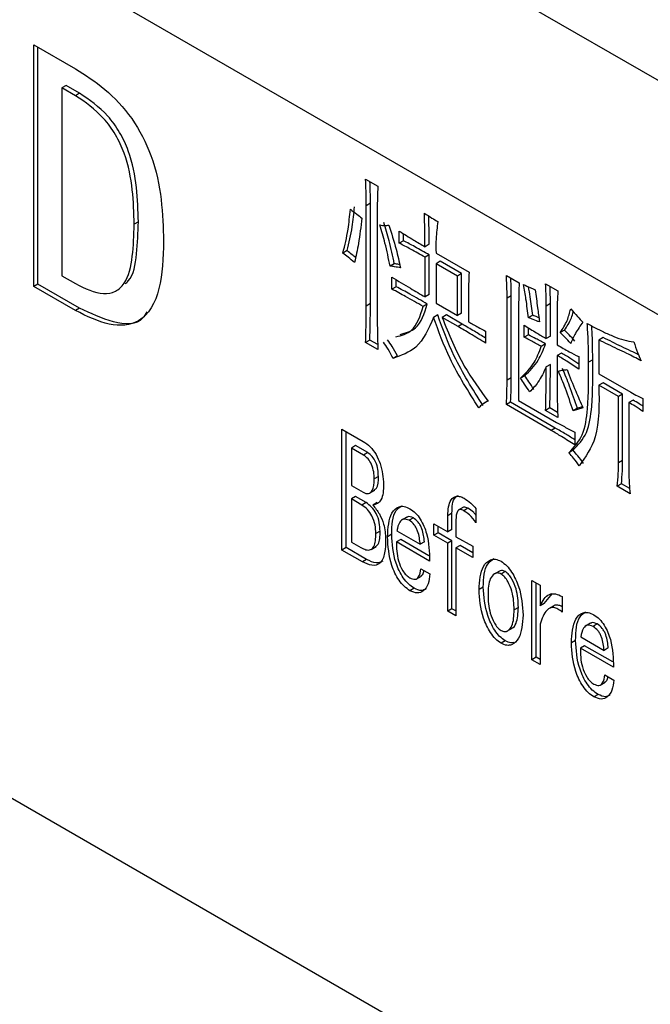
# Model space of a CAD drawing. Header units: millimetres. Extents: x 16386 to 23226, y -7201 to -2390.
# Tile 49 of 94: x 20833 to 20844, y -4582 to -4565. Entities that reach past the tile are written whole.
import ezdxf

# ---------------------------------------------------------------- set-up
doc = ezdxf.new("R2010")
doc.units = ezdxf.units.MM
doc.layers.get('0').update_dxf_attribs({"linetype": 'CONTINUOUS'})

msp = doc.modelspace()

# ---------------------------------------------------------------- linework, layer by layer
at = {"color": 7, "linetype": 'Continuous', "lineweight": 25}
for p, q in [((20712.744, -4509.181), (20972.088, -4658.897)), ((20886.894, -4591.294), (20805.723, -4544.436)), ((20885.912, -4594.685), (20804.741, -4547.826)), ((20833.128, -4565.738), (20833.831, -4566.144)), ((20833.128, -4569.821), (20833.128, -4565.738)), ((20833.199, -4569.78), (20833.199, -4565.779)), ((20833.674, -4566.426), (20833.603, -4566.466)), ((20833.603, -4566.466), (20833.603, -4569.642)), ((20833.831, -4566.598), (20833.603, -4566.466)), ((20833.902, -4566.557), (20833.674, -4566.426)), ((20833.902, -4566.557), (20833.831, -4566.598)), ((20838.731, -4568.009), (20838.938, -4568.129)), ((20838.812, -4568.416), (20838.741, -4568.457)), ((20838.741, -4570.152), (20838.741, -4568.457)), ((20838.812, -4570.111), (20838.812, -4568.416)), ((20838.927, -4568.564), (20838.927, -4570.259)), ((20834.894, -4568.729), (20834.823, -4568.77)), ((20839.3, -4569.09), (20839.3, -4568.887)), ((20839.37, -4569.049), (20839.37, -4568.93)), ((20839.37, -4569.049), (20839.3, -4569.09)), ((20839.804, -4569.108), (20839.734, -4569.149)), ((20838.419, -4569.216), (20838.348, -4569.257)), ((20839.804, -4569.287), (20839.734, -4569.328)), ((20839.734, -4569.997), (20839.734, -4569.328)), ((20839.804, -4569.956), (20839.804, -4569.287)), ((20839.92, -4569.257), (20840.478, -4569.579)), ((20839.215, -4569.437), (20839.144, -4569.478)), ((20839.991, -4569.395), (20839.92, -4569.436)), ((20840.282, -4569.645), (20839.92, -4569.436)), ((20839.92, -4569.436), (20839.92, -4570.104)), ((20840.352, -4569.604), (20839.991, -4569.395)), ((20833.603, -4569.642), (20833.831, -4569.773)), ((20839.175, -4569.866), (20839.175, -4569.663)), ((20840.352, -4569.604), (20840.282, -4569.645)), ((20840.282, -4570.313), (20840.282, -4569.645)), ((20840.352, -4570.272), (20840.352, -4569.604)), ((20841.109, -4569.633), (20841.326, -4569.758)), ((20833.199, -4569.78), (20833.128, -4569.821)), ((20833.831, -4570.227), (20833.128, -4569.821)), ((20833.902, -4570.186), (20833.199, -4569.78)), ((20839.246, -4569.825), (20839.175, -4569.866)), ((20839.246, -4569.825), (20839.246, -4569.705)), ((20841.77, -4569.776), (20841.977, -4569.895)), ((20839.804, -4569.956), (20839.734, -4569.997)), ((20840.468, -4569.943), (20840.468, -4570.42)), ((20841.19, -4569.98), (20841.119, -4570.021)), ((20841.119, -4571.405), (20841.119, -4570.021)), ((20841.19, -4571.364), (20841.19, -4569.98)), ((20833.902, -4570.186), (20833.831, -4570.227)), ((20838.812, -4570.111), (20838.741, -4570.152)), ((20839.773, -4570.117), (20839.703, -4570.158)), ((20839.92, -4570.104), (20840.282, -4570.313)), ((20841.315, -4570.086), (20841.315, -4571.746)), ((20841.851, -4570.111), (20841.781, -4570.152)), ((20841.781, -4570.701), (20841.781, -4570.152)), ((20841.851, -4570.66), (20841.851, -4570.111)), ((20839.949, -4570.302), (20839.878, -4570.343)), ((20840.094, -4570.302), (20840.023, -4570.343)), ((20840.292, -4570.498), (20840.023, -4570.343)), ((20840.363, -4570.457), (20840.094, -4570.302)), ((20840.352, -4570.272), (20840.282, -4570.313)), ((20841.552, -4570.308), (20841.481, -4570.349)), ((20841.967, -4570.247), (20841.967, -4570.808)), ((20840.363, -4570.457), (20840.292, -4570.498)), ((20841.408, -4570.677), (20841.408, -4570.474)), ((20841.479, -4570.636), (20841.479, -4570.518)), ((20840.757, -4570.576), (20840.757, -4570.779)), ((20841.479, -4570.636), (20841.408, -4570.677)), ((20841.851, -4570.66), (20841.781, -4570.701)), ((20842.089, -4570.559), (20842.018, -4570.599)), ((20842.74, -4570.684), (20842.67, -4570.725)), ((20838.802, -4570.726), (20838.731, -4570.767)), ((20838.938, -4570.886), (20838.731, -4570.767)), ((20838.936, -4570.803), (20838.802, -4570.726)), ((20841.769, -4570.791), (20841.698, -4570.832)), ((20842.67, -4570.725), (20842.67, -4571.298)), ((20839.267, -4570.995), (20839.196, -4571.035)), ((20842.037, -4570.947), (20841.967, -4570.987)), ((20841.967, -4570.987), (20841.967, -4571.656)), ((20842.329, -4571.005), (20842.329, -4571.22)), ((20841.851, -4571.138), (20841.781, -4571.178)), ((20842.565, -4571.06), (20842.494, -4571.101)), ((20841.417, -4571.329), (20841.346, -4571.369)), ((20842.67, -4571.298), (20843.207, -4571.608)), ((20841.19, -4571.364), (20841.119, -4571.405)), ((20842.74, -4571.448), (20842.67, -4571.489)), ((20843, -4571.68), (20842.67, -4571.489)), ((20843.071, -4571.639), (20842.74, -4571.448)), ((20843.071, -4571.639), (20843, -4571.68)), ((20843, -4572.802), (20843, -4571.68)), ((20843.071, -4572.761), (20843.071, -4571.639)), ((20840.797, -4571.755), (20840.736, -4571.79)), ((20841.179, -4571.776), (20841.109, -4571.817)), ((20841.863, -4572.253), (20841.109, -4571.817)), ((20841.934, -4572.212), (20841.179, -4571.776)), ((20841.315, -4571.746), (20841.956, -4572.116)), ((20843.247, -4571.74), (20843.176, -4571.781)), ((20843.176, -4571.781), (20843.176, -4572.939)), ((20843.414, -4571.715), (20843.414, -4571.93)), ((20841.841, -4571.872), (20841.77, -4571.913)), ((20841.977, -4572.032), (20841.77, -4571.913)), ((20841.973, -4571.948), (20841.841, -4571.872)), ((20842.401, -4571.871), (20842.235, -4571.919)), ((20842.306, -4571.878), (20842.235, -4571.919)), ((20842.393, -4571.853), (20842.306, -4571.878)), ((20838.331, -4572.231), (20838.69, -4572.438)), ((20838.331, -4574.273), (20838.331, -4572.231)), ((20838.402, -4574.232), (20838.402, -4572.272)), ((20841.934, -4572.212), (20841.863, -4572.253)), ((20842.266, -4572.283), (20842.266, -4572.497)), ((20838.56, -4572.509), (20838.49, -4572.55)), ((20838.767, -4572.628), (20838.56, -4572.509)), ((20838.49, -4572.55), (20838.49, -4573.182)), ((20838.696, -4572.669), (20838.49, -4572.55)), ((20838.767, -4572.628), (20838.696, -4572.669)), ((20842.234, -4572.588), (20842.163, -4572.629)), ((20843.071, -4572.761), (20843, -4572.802)), ((20838.49, -4573.182), (20838.69, -4573.298)), ((20838.946, -4573.03), (20838.876, -4573.071)), ((20843.051, -4573.155), (20842.98, -4573.196)), ((20843.19, -4573.235), (20843.051, -4573.155)), ((20838.796, -4573.312), (20838.884, -4573.261)), ((20843.197, -4573.321), (20842.98, -4573.196)), ((20838.56, -4573.368), (20838.49, -4573.409)), ((20838.49, -4573.409), (20838.49, -4574.137)), ((20838.669, -4573.513), (20838.49, -4573.409)), ((20838.74, -4573.472), (20838.56, -4573.368)), ((20838.74, -4573.472), (20838.669, -4573.513)), ((20838.926, -4573.472), (20838.855, -4573.513)), ((20840.189, -4573.652), (20840.118, -4573.693)), ((20840.189, -4573.926), (20840.189, -4573.652)), ((20840.382, -4573.549), (20840.294, -4573.6)), ((20840.458, -4573.568), (20840.387, -4573.609)), ((20840.594, -4573.573), (20840.594, -4573.812)), ((20839.425, -4573.716), (20839.337, -4573.767)), ((20839.537, -4573.729), (20839.466, -4573.77)), ((20839.884, -4573.832), (20840.118, -4573.967)), ((20839.884, -4574.023), (20839.884, -4573.832)), ((20840.118, -4573.967), (20840.118, -4573.693)), ((20840.256, -4573.76), (20840.256, -4574.047)), ((20838.974, -4573.953), (20838.903, -4573.994)), ((20839.171, -4574.007), (20839.101, -4574.048)), ((20839.259, -4573.949), (20839.652, -4574.176)), ((20839.955, -4573.982), (20839.884, -4574.023)), ((20839.955, -4573.982), (20839.955, -4573.873)), ((20840.189, -4574.117), (20839.955, -4573.982)), ((20840.189, -4573.926), (20840.118, -4573.967)), ((20838.49, -4574.137), (20838.648, -4574.229)), ((20839.323, -4574.095), (20839.252, -4574.136)), ((20839.811, -4574.458), (20839.252, -4574.136)), ((20839.801, -4574.371), (20839.323, -4574.095)), ((20839.723, -4574.135), (20839.652, -4574.176)), ((20840.118, -4574.158), (20839.884, -4574.023)), ((20840.189, -4574.117), (20840.118, -4574.158)), ((20840.118, -4575.304), (20840.118, -4574.158)), ((20840.189, -4575.263), (20840.189, -4574.117)), ((20840.256, -4574.047), (20840.539, -4574.21)), ((20838.402, -4574.232), (20838.331, -4574.273)), ((20838.676, -4574.472), (20838.331, -4574.273)), ((20838.747, -4574.431), (20838.402, -4574.232)), ((20838.823, -4574.264), (20838.911, -4574.213)), ((20840.327, -4574.197), (20840.256, -4574.238)), ((20840.256, -4574.238), (20840.256, -4575.384)), ((20840.539, -4574.401), (20840.256, -4574.238)), ((20840.539, -4574.319), (20840.327, -4574.197)), ((20840.539, -4574.21), (20840.539, -4574.401)), ((20838.747, -4574.431), (20838.676, -4574.472)), ((20839.666, -4574.589), (20839.817, -4574.677)), ((20840.989, -4574.627), (20840.901, -4574.678)), ((20841.089, -4574.637), (20841.019, -4574.678)), ((20839.584, -4574.763), (20839.673, -4574.712)), ((20841.54, -4574.788), (20841.678, -4574.867)), ((20841.54, -4576.125), (20841.54, -4574.788)), ((20841.611, -4576.084), (20841.611, -4574.829)), ((20839.55, -4574.919), (20839.48, -4574.959)), ((20840.717, -4574.9), (20840.646, -4574.941)), ((20841.678, -4574.867), (20841.678, -4575.214)), ((20841.748, -4575.173), (20841.887, -4575.004)), ((20841.748, -4575.173), (20841.678, -4575.214)), ((20842.05, -4575.058), (20842.05, -4575.321)), ((20840.189, -4575.263), (20840.118, -4575.304)), ((20840.256, -4575.384), (20840.118, -4575.304)), ((20840.256, -4575.302), (20840.189, -4575.263)), ((20841.31, -4575.242), (20841.239, -4575.283)), ((20841.908, -4575.214), (20841.82, -4575.265)), ((20842.53, -4575.508), (20842.442, -4575.559)), ((20841.118, -4575.643), (20841.207, -4575.592)), ((20841.678, -4575.524), (20841.678, -4576.204)), ((20842.642, -4575.521), (20842.571, -4575.562)), ((20841.089, -4575.807), (20841.019, -4575.848)), ((20842.277, -4575.8), (20842.206, -4575.841)), ((20842.364, -4575.741), (20842.757, -4575.968)), ((20842.428, -4575.888), (20842.357, -4575.928)), ((20842.916, -4576.251), (20842.357, -4575.928)), ((20842.906, -4576.163), (20842.428, -4575.888)), ((20842.828, -4575.927), (20842.757, -4575.968)), ((20841.611, -4576.084), (20841.54, -4576.125)), ((20841.678, -4576.204), (20841.54, -4576.125)), ((20841.678, -4576.123), (20841.611, -4576.084)), ((20842.689, -4576.556), (20842.778, -4576.505)), ((20842.771, -4576.382), (20842.923, -4576.47)), ((20842.656, -4576.711), (20842.585, -4576.752))]:
    msp.add_line(p, q, dxfattribs=at)
for points, knots in [([(20833.831, -4566.144), (20833.997, -4566.25), (20834.33, -4566.46), (20834.805, -4566.961), (20835.155, -4567.647), (20835.299, -4568.366), (20835.313, -4568.826), (20835.319, -4569.057)], [0, 0, 0, 0, 0.187064, 0.3734199, 0.5592315, 0.7792884, 1, 1, 1, 1]), ([(20834.823, -4568.77), (20834.818, -4568.58), (20834.808, -4568.199), (20834.711, -4567.674), (20834.517, -4567.254), (20834.244, -4566.877), (20833.996, -4566.709), (20833.831, -4566.598)], [0, 0, 0, 0, 0.250848, 0.500793, 0.625875, 0.750966, 1, 1, 1, 1]), ([(20834.894, -4568.729), (20834.889, -4568.539), (20834.879, -4568.158), (20834.782, -4567.633), (20834.588, -4567.214), (20834.314, -4566.836), (20834.067, -4566.668), (20833.902, -4566.557)], [0, 0, 0, 0, 0.250848, 0.500793, 0.625875, 0.750966, 1, 1, 1, 1]), ([(20838.741, -4568.457), (20838.741, -4568.374), (20838.74, -4568.226), (20838.734, -4568.076), (20838.731, -4568.009)], [0, 0, 0, 0, 0.560006, 1, 1, 1, 1]), ([(20838.812, -4568.416), (20838.812, -4568.333), (20838.811, -4568.213), (20838.806, -4568.09), (20838.805, -4568.052)], [0, 0, 0, 0, 0.6870661, 1, 1, 1, 1]), ([(20838.938, -4568.129), (20838.934, -4568.209), (20838.928, -4568.353), (20838.928, -4568.5), (20838.927, -4568.564)], [0, 0, 0, 0, 0.559985, 1, 1, 1, 1]), ([(20838.348, -4569.257), (20838.381, -4569.126), (20838.438, -4568.891), (20838.462, -4568.631), (20838.473, -4568.517)], [0, 0, 0, 0, 0.559657, 1, 1, 1, 1]), ([(20838.419, -4569.216), (20838.451, -4569.085), (20838.509, -4568.85), (20838.533, -4568.59), (20838.543, -4568.476)], [0, 0, 0, 0, 0.559657, 1, 1, 1, 1]), ([(20838.473, -4568.517), (20838.509, -4568.544), (20838.575, -4568.592), (20838.64, -4568.643), (20838.669, -4568.666)], [0, 0, 0, 0, 0.559955, 1, 1, 1, 1]), ([(20838.669, -4568.666), (20838.651, -4568.811), (20838.62, -4569.069), (20838.568, -4569.311), (20838.545, -4569.418)], [0, 0, 0, 0, 0.560055, 1, 1, 1, 1]), ([(20839.723, -4568.582), (20839.766, -4568.611), (20839.841, -4568.661), (20839.917, -4568.706), (20839.951, -4568.725)], [0, 0, 0, 0, 0.560009, 1, 1, 1, 1]), ([(20839.734, -4569.149), (20839.733, -4569.044), (20839.732, -4568.856), (20839.726, -4568.666), (20839.723, -4568.582)], [0, 0, 0, 0, 0.560001, 1, 1, 1, 1]), ([(20839.804, -4569.108), (20839.804, -4569.003), (20839.803, -4568.845), (20839.798, -4568.684), (20839.796, -4568.63)], [0, 0, 0, 0, 0.6632554, 1, 1, 1, 1]), ([(20833.831, -4569.773), (20833.994, -4569.852), (20834.24, -4569.97), (20834.515, -4569.919), (20834.713, -4569.732), (20834.808, -4569.32), (20834.818, -4568.954), (20834.823, -4568.77)], [0, 0, 0, 0, 0.249133, 0.374227, 0.499259, 0.749172, 1, 1, 1, 1]), ([(20834.669, -4569.776), (20834.688, -4569.761), (20834.81, -4569.659), (20834.874, -4569.271), (20834.887, -4568.91), (20834.894, -4568.729)], [0, 0, 0, 0, 0.085199, 0.541763, 1, 1, 1, 1]), ([(20839.144, -4569.478), (20839.118, -4569.348), (20839.07, -4569.117), (20839, -4568.883), (20838.969, -4568.779)], [0, 0, 0, 0, 0.559893, 1, 1, 1, 1]), ([(20838.969, -4568.779), (20838.999, -4568.786), (20839.054, -4568.797), (20839.103, -4568.789), (20839.124, -4568.785)], [0, 0, 0, 0, 0.560237, 1, 1, 1, 1]), ([(20839.215, -4569.437), (20839.188, -4569.307), (20839.141, -4569.077), (20839.07, -4568.842), (20839.039, -4568.738)], [0, 0, 0, 0, 0.559893, 1, 1, 1, 1]), ([(20839.124, -4568.785), (20839.166, -4568.921), (20839.243, -4569.163), (20839.297, -4569.402), (20839.32, -4569.507)], [0, 0, 0, 0, 0.5600791, 1, 1, 1, 1]), ([(20839.951, -4568.725), (20839.938, -4568.82), (20839.916, -4568.99), (20839.919, -4569.175), (20839.92, -4569.257)], [0, 0, 0, 0, 0.559977, 1, 1, 1, 1]), ([(20839.3, -4568.887), (20839.381, -4568.937), (20839.525, -4569.027), (20839.67, -4569.112), (20839.734, -4569.149)], [0, 0, 0, 0, 0.559963, 1, 1, 1, 1]), ([(20835.319, -4569.057), (20835.311, -4569.336), (20835.294, -4569.892), (20834.98, -4570.458), (20834.411, -4570.513), (20834.024, -4570.322), (20833.831, -4570.227)], [0, 0, 0, 0, 0.281297, 0.559589, 0.779407, 1, 1, 1, 1]), ([(20839.734, -4569.328), (20839.653, -4569.282), (20839.508, -4569.199), (20839.363, -4569.123), (20839.3, -4569.09)], [0, 0, 0, 0, 0.560022, 1, 1, 1, 1]), ([(20839.804, -4569.287), (20839.723, -4569.241), (20839.579, -4569.158), (20839.434, -4569.082), (20839.37, -4569.049)], [0, 0, 0, 0, 0.560022, 1, 1, 1, 1]), ([(20838.545, -4569.418), (20838.508, -4569.388), (20838.443, -4569.335), (20838.377, -4569.281), (20838.348, -4569.257)], [0, 0, 0, 0, 0.56003, 1, 1, 1, 1]), ([(20838.562, -4569.333), (20838.543, -4569.318), (20838.495, -4569.279), (20838.448, -4569.24), (20838.419, -4569.216)], [0, 0, 0, 0, 0.394372, 1, 1, 1, 1]), ([(20839.32, -4569.507), (20839.287, -4569.501), (20839.228, -4569.488), (20839.17, -4569.481), (20839.144, -4569.478)], [0, 0, 0, 0, 0.559927, 1, 1, 1, 1]), ([(20839.307, -4569.45), (20839.302, -4569.449), (20839.271, -4569.443), (20839.241, -4569.44), (20839.215, -4569.437)], [0, 0, 0, 0, 0.158796, 1, 1, 1, 1]), ([(20839.175, -4569.663), (20839.28, -4569.726), (20839.466, -4569.84), (20839.652, -4569.949), (20839.734, -4569.997)], [0, 0, 0, 0, 0.559997, 1, 1, 1, 1]), ([(20840.478, -4569.579), (20840.475, -4569.646), (20840.47, -4569.766), (20840.468, -4569.889), (20840.468, -4569.943)], [0, 0, 0, 0, 0.559996, 1, 1, 1, 1]), ([(20841.119, -4570.021), (20841.119, -4569.949), (20841.118, -4569.821), (20841.111, -4569.69), (20841.109, -4569.633)], [0, 0, 0, 0, 0.56001, 1, 1, 1, 1]), ([(20841.19, -4569.98), (20841.189, -4569.908), (20841.189, -4569.808), (20841.184, -4569.705), (20841.183, -4569.675)], [0, 0, 0, 0, 0.712346, 1, 1, 1, 1]), ([(20839.773, -4570.117), (20839.675, -4570.061), (20839.499, -4569.961), (20839.324, -4569.866), (20839.246, -4569.825)], [0, 0, 0, 0, 0.560007, 1, 1, 1, 1]), ([(20841.326, -4569.758), (20841.322, -4569.818), (20841.317, -4569.926), (20841.316, -4570.037), (20841.315, -4570.086)], [0, 0, 0, 0, 0.559981, 1, 1, 1, 1]), ([(20841.398, -4569.788), (20841.435, -4569.805), (20841.5, -4569.835), (20841.566, -4569.864), (20841.595, -4569.877)], [0, 0, 0, 0, 0.559997, 1, 1, 1, 1]), ([(20841.481, -4570.349), (20841.468, -4570.245), (20841.445, -4570.06), (20841.412, -4569.871), (20841.398, -4569.788)], [0, 0, 0, 0, 0.559906, 1, 1, 1, 1]), ([(20841.552, -4570.308), (20841.539, -4570.204), (20841.519, -4570.045), (20841.491, -4569.883), (20841.482, -4569.826)], [0, 0, 0, 0, 0.651254, 1, 1, 1, 1]), ([(20841.781, -4570.152), (20841.78, -4570.083), (20841.78, -4569.959), (20841.773, -4569.832), (20841.77, -4569.776)], [0, 0, 0, 0, 0.560028, 1, 1, 1, 1]), ([(20841.851, -4570.111), (20841.851, -4570.042), (20841.851, -4569.946), (20841.846, -4569.847), (20841.845, -4569.819)], [0, 0, 0, 0, 0.718707, 1, 1, 1, 1]), ([(20839.703, -4570.158), (20839.604, -4570.102), (20839.428, -4570.002), (20839.253, -4569.907), (20839.175, -4569.866)], [0, 0, 0, 0, 0.560007, 1, 1, 1, 1]), ([(20841.595, -4569.877), (20841.608, -4569.978), (20841.631, -4570.159), (20841.656, -4570.341), (20841.667, -4570.42)], [0, 0, 0, 0, 0.559994, 1, 1, 1, 1]), ([(20841.977, -4569.895), (20841.973, -4569.96), (20841.967, -4570.075), (20841.967, -4570.195), (20841.967, -4570.247)], [0, 0, 0, 0, 0.559966, 1, 1, 1, 1]), ([(20835.035, -4570.251), (20835.014, -4570.289), (20834.91, -4570.482), (20834.469, -4570.454), (20834.091, -4570.275), (20833.902, -4570.186)], [0, 0, 0, 0, 0.111749, 0.555092, 1, 1, 1, 1]), ([(20838.731, -4570.767), (20838.734, -4570.653), (20838.74, -4570.449), (20838.741, -4570.243), (20838.741, -4570.152)], [0, 0, 0, 0, 0.559998, 1, 1, 1, 1]), ([(20838.802, -4570.726), (20838.805, -4570.612), (20838.811, -4570.408), (20838.812, -4570.202), (20838.812, -4570.111)], [0, 0, 0, 0, 0.559998, 1, 1, 1, 1]), ([(20839.242, -4570.672), (20839.338, -4570.647), (20839.569, -4570.587), (20839.653, -4570.316), (20839.703, -4570.158)], [0, 0, 0, 0, 0.413546, 1, 1, 1, 1]), ([(20839.313, -4570.631), (20839.408, -4570.606), (20839.64, -4570.546), (20839.724, -4570.276), (20839.773, -4570.117)], [0, 0, 0, 0, 0.413546, 1, 1, 1, 1]), ([(20838.927, -4570.259), (20838.928, -4570.376), (20838.929, -4570.583), (20838.935, -4570.794), (20838.938, -4570.886)], [0, 0, 0, 0, 0.56, 1, 1, 1, 1]), ([(20839.878, -4570.343), (20839.794, -4570.534), (20839.644, -4570.876), (20839.333, -4570.987), (20839.196, -4571.035)], [0, 0, 0, 0, 0.558421, 1, 1, 1, 1]), ([(20840.643, -4571.871), (20840.469, -4571.597), (20840.156, -4571.107), (20839.963, -4570.577), (20839.878, -4570.343)], [0, 0, 0, 0, 0.559297, 1, 1, 1, 1]), ([(20840.714, -4571.83), (20840.539, -4571.556), (20840.227, -4571.066), (20840.034, -4570.536), (20839.949, -4570.302)], [0, 0, 0, 0, 0.559297, 1, 1, 1, 1]), ([(20840.023, -4570.343), (20840.136, -4570.624), (20840.336, -4571.126), (20840.657, -4571.564), (20840.799, -4571.757)], [0, 0, 0, 0, 0.559593, 1, 1, 1, 1]), ([(20841.667, -4570.42), (20841.632, -4570.407), (20841.57, -4570.382), (20841.508, -4570.359), (20841.481, -4570.349)], [0, 0, 0, 0, 0.559997, 1, 1, 1, 1]), ([(20841.657, -4570.348), (20841.649, -4570.345), (20841.614, -4570.331), (20841.579, -4570.318), (20841.552, -4570.308)], [0, 0, 0, 0, 0.224514, 1, 1, 1, 1]), ([(20842.018, -4570.599), (20842.061, -4570.534), (20842.136, -4570.419), (20842.176, -4570.266), (20842.194, -4570.199)], [0, 0, 0, 0, 0.559947, 1, 1, 1, 1]), ([(20842.089, -4570.559), (20842.132, -4570.495), (20842.194, -4570.404), (20842.227, -4570.284), (20842.237, -4570.248)], [0, 0, 0, 0, 0.702031, 1, 1, 1, 1]), ([(20842.194, -4570.199), (20842.232, -4570.243), (20842.3, -4570.32), (20842.37, -4570.394), (20842.401, -4570.426)], [0, 0, 0, 0, 0.559943, 1, 1, 1, 1]), ([(20840.757, -4570.779), (20840.67, -4570.725), (20840.515, -4570.628), (20840.36, -4570.538), (20840.292, -4570.498)], [0, 0, 0, 0, 0.559976, 1, 1, 1, 1]), ([(20840.757, -4570.694), (20840.694, -4570.655), (20840.562, -4570.574), (20840.431, -4570.497), (20840.363, -4570.457)], [0, 0, 0, 0, 0.481096, 1, 1, 1, 1]), ([(20840.468, -4570.42), (20840.522, -4570.45), (20840.618, -4570.504), (20840.715, -4570.554), (20840.757, -4570.576)], [0, 0, 0, 0, 0.560032, 1, 1, 1, 1]), ([(20841.408, -4570.474), (20841.478, -4570.518), (20841.602, -4570.597), (20841.726, -4570.669), (20841.781, -4570.701)], [0, 0, 0, 0, 0.559939, 1, 1, 1, 1]), ([(20842.401, -4570.426), (20842.356, -4570.486), (20842.276, -4570.592), (20842.219, -4570.726), (20842.194, -4570.784)], [0, 0, 0, 0, 0.558622, 1, 1, 1, 1]), ([(20842.473, -4570.444), (20842.564, -4570.494), (20842.714, -4570.577), (20842.92, -4570.665), (20843.094, -4570.731), (20843.204, -4570.747), (20843.259, -4570.754)], [0, 0, 0, 0, 0.340126, 0.560235, 0.780288, 1, 1, 1, 1]), ([(20842.494, -4571.101), (20842.494, -4570.98), (20842.494, -4570.765), (20842.48, -4570.542), (20842.473, -4570.444)], [0, 0, 0, 0, 0.560047, 1, 1, 1, 1]), ([(20842.565, -4571.06), (20842.565, -4570.94), (20842.565, -4570.75), (20842.553, -4570.555), (20842.548, -4570.484)], [0, 0, 0, 0, 0.637104, 1, 1, 1, 1]), ([(20841.698, -4570.832), (20841.644, -4570.802), (20841.547, -4570.749), (20841.451, -4570.699), (20841.408, -4570.677)], [0, 0, 0, 0, 0.56, 1, 1, 1, 1]), ([(20841.769, -4570.791), (20841.715, -4570.762), (20841.618, -4570.708), (20841.522, -4570.658), (20841.479, -4570.636)], [0, 0, 0, 0, 0.56, 1, 1, 1, 1]), ([(20842.194, -4570.784), (20842.162, -4570.748), (20842.105, -4570.684), (20842.045, -4570.625), (20842.018, -4570.599)], [0, 0, 0, 0, 0.559886, 1, 1, 1, 1]), ([(20842.265, -4570.744), (20842.233, -4570.708), (20842.175, -4570.643), (20842.115, -4570.584), (20842.089, -4570.559)], [0, 0, 0, 0, 0.559886, 1, 1, 1, 1]), ([(20843.341, -4570.978), (20843.297, -4570.955), (20843.202, -4570.905), (20843.054, -4570.837), (20842.897, -4570.76), (20842.793, -4570.709), (20842.74, -4570.684)], [0, 0, 0, 0, 0.2160449, 0.47735, 0.7386645, 1, 1, 1, 1]), ([(20839.196, -4571.035), (20839.168, -4570.982), (20839.119, -4570.887), (20839.058, -4570.799), (20839.031, -4570.761)], [0, 0, 0, 0, 0.559785, 1, 1, 1, 1]), ([(20839.267, -4570.995), (20839.239, -4570.941), (20839.19, -4570.846), (20839.128, -4570.758), (20839.101, -4570.72)], [0, 0, 0, 0, 0.559785, 1, 1, 1, 1]), ([(20841.346, -4571.369), (20841.429, -4571.29), (20841.578, -4571.148), (20841.661, -4570.929), (20841.698, -4570.832)], [0, 0, 0, 0, 0.560064, 1, 1, 1, 1]), ([(20841.417, -4571.329), (20841.5, -4571.249), (20841.648, -4571.107), (20841.732, -4570.888), (20841.769, -4570.791)], [0, 0, 0, 0, 0.560064, 1, 1, 1, 1]), ([(20841.967, -4570.808), (20842.034, -4570.847), (20842.155, -4570.916), (20842.275, -4570.978), (20842.329, -4571.005)], [0, 0, 0, 0, 0.559992, 1, 1, 1, 1]), ([(20843.383, -4571.077), (20843.302, -4571.034), (20843.169, -4570.963), (20842.983, -4570.878), (20842.827, -4570.801), (20842.722, -4570.75), (20842.67, -4570.725)], [0, 0, 0, 0, 0.339955, 0.559959, 0.779971, 1, 1, 1, 1]), ([(20843.259, -4570.754), (20843.279, -4570.815), (20843.315, -4570.923), (20843.362, -4571.03), (20843.383, -4571.077)], [0, 0, 0, 0, 0.5597721, 1, 1, 1, 1]), ([(20842.329, -4571.22), (20842.261, -4571.173), (20842.141, -4571.089), (20842.02, -4571.018), (20841.967, -4570.987)], [0, 0, 0, 0, 0.559977, 1, 1, 1, 1]), ([(20842.329, -4571.131), (20842.285, -4571.101), (20842.188, -4571.034), (20842.091, -4570.977), (20842.037, -4570.947)], [0, 0, 0, 0, 0.452872, 1, 1, 1, 1]), ([(20841.781, -4571.178), (20841.738, -4571.269), (20841.662, -4571.431), (20841.55, -4571.55), (20841.501, -4571.602)], [0, 0, 0, 0, 0.56001, 1, 1, 1, 1]), ([(20841.77, -4571.913), (20841.774, -4571.776), (20841.78, -4571.533), (20841.78, -4571.287), (20841.781, -4571.178)], [0, 0, 0, 0, 0.559997, 1, 1, 1, 1]), ([(20841.841, -4571.872), (20841.844, -4571.736), (20841.85, -4571.492), (20841.851, -4571.246), (20841.851, -4571.138)], [0, 0, 0, 0, 0.559997, 1, 1, 1, 1]), ([(20842.163, -4572.629), (20842.248, -4572.539), (20842.419, -4572.36), (20842.5, -4571.8), (20842.496, -4571.366), (20842.494, -4571.101)], [0, 0, 0, 0, 0.279335, 0.559207, 1, 1, 1, 1]), ([(20842.234, -4572.588), (20842.319, -4572.499), (20842.49, -4572.32), (20842.571, -4571.759), (20842.567, -4571.325), (20842.565, -4571.06)], [0, 0, 0, 0, 0.279335, 0.559207, 1, 1, 1, 1]), ([(20841.572, -4571.561), (20841.544, -4571.517), (20841.494, -4571.438), (20841.441, -4571.362), (20841.417, -4571.329)], [0, 0, 0, 0, 0.5599739, 1, 1, 1, 1]), ([(20841.987, -4571.25), (20842.013, -4571.243), (20842.06, -4571.231), (20842.11, -4571.228), (20842.132, -4571.226)], [0, 0, 0, 0, 0.559858, 1, 1, 1, 1]), ([(20842.235, -4571.919), (20842.193, -4571.794), (20842.118, -4571.57), (20842.027, -4571.348), (20841.987, -4571.25)], [0, 0, 0, 0, 0.559961, 1, 1, 1, 1]), ([(20842.306, -4571.878), (20842.264, -4571.753), (20842.188, -4571.529), (20842.098, -4571.307), (20842.058, -4571.209)], [0, 0, 0, 0, 0.559961, 1, 1, 1, 1]), ([(20842.132, -4571.226), (20842.18, -4571.347), (20842.265, -4571.562), (20842.359, -4571.777), (20842.401, -4571.871)], [0, 0, 0, 0, 0.55998, 1, 1, 1, 1]), ([(20841.109, -4571.817), (20841.112, -4571.741), (20841.118, -4571.606), (20841.119, -4571.466), (20841.119, -4571.405)], [0, 0, 0, 0, 0.559989, 1, 1, 1, 1]), ([(20841.179, -4571.776), (20841.183, -4571.7), (20841.189, -4571.565), (20841.189, -4571.426), (20841.19, -4571.364)], [0, 0, 0, 0, 0.559989, 1, 1, 1, 1]), ([(20841.501, -4571.602), (20841.473, -4571.558), (20841.423, -4571.479), (20841.37, -4571.403), (20841.346, -4571.369)], [0, 0, 0, 0, 0.5599739, 1, 1, 1, 1]), ([(20842.67, -4571.489), (20842.675, -4571.803), (20842.683, -4572.362), (20842.444, -4572.701), (20842.339, -4572.85)], [0, 0, 0, 0, 0.56166, 1, 1, 1, 1]), ([(20841.967, -4571.656), (20841.967, -4571.725), (20841.968, -4571.849), (20841.974, -4571.976), (20841.977, -4572.032)], [0, 0, 0, 0, 0.560015, 1, 1, 1, 1]), ([(20843.207, -4571.608), (20843.246, -4571.629), (20843.315, -4571.667), (20843.384, -4571.701), (20843.414, -4571.715)], [0, 0, 0, 0, 0.559944, 1, 1, 1, 1]), ([(20840.799, -4571.757), (20840.766, -4571.773), (20840.708, -4571.801), (20840.663, -4571.85), (20840.643, -4571.871)], [0, 0, 0, 0, 0.5602123, 1, 1, 1, 1]), ([(20843.414, -4571.93), (20843.37, -4571.901), (20843.29, -4571.849), (20843.211, -4571.802), (20843.176, -4571.781)], [0, 0, 0, 0, 0.560061, 1, 1, 1, 1]), ([(20843.414, -4571.844), (20843.393, -4571.83), (20843.338, -4571.794), (20843.282, -4571.761), (20843.247, -4571.74)], [0, 0, 0, 0, 0.373632, 1, 1, 1, 1]), ([(20841.956, -4572.116), (20842.014, -4572.148), (20842.118, -4572.207), (20842.221, -4572.26), (20842.266, -4572.283)], [0, 0, 0, 0, 0.559999, 1, 1, 1, 1]), ([(20842.266, -4572.497), (20842.191, -4572.45), (20842.057, -4572.365), (20841.922, -4572.287), (20841.863, -4572.253)], [0, 0, 0, 0, 0.559974, 1, 1, 1, 1]), ([(20842.267, -4572.413), (20842.215, -4572.38), (20842.104, -4572.31), (20841.993, -4572.246), (20841.934, -4572.212)], [0, 0, 0, 0, 0.466365, 1, 1, 1, 1]), ([(20838.69, -4572.438), (20838.73, -4572.465), (20838.81, -4572.518), (20838.914, -4572.657), (20839.01, -4572.883), (20839.024, -4573.047), (20839.034, -4573.162)], [0, 0, 0, 0, 0.187095, 0.37362, 0.560867, 1, 1, 1, 1]), ([(20838.876, -4573.071), (20838.875, -4573.032), (20838.872, -4572.955), (20838.84, -4572.834), (20838.775, -4572.726), (20838.723, -4572.688), (20838.696, -4572.669)], [0, 0, 0, 0, 0.281085, 0.560877, 0.78063, 1, 1, 1, 1]), ([(20838.946, -4573.03), (20838.945, -4572.991), (20838.943, -4572.914), (20838.91, -4572.793), (20838.845, -4572.685), (20838.793, -4572.647), (20838.767, -4572.628)], [0, 0, 0, 0, 0.281085, 0.560877, 0.78063, 1, 1, 1, 1]), ([(20842.339, -4572.85), (20842.308, -4572.806), (20842.252, -4572.729), (20842.19, -4572.659), (20842.163, -4572.629)], [0, 0, 0, 0, 0.559976, 1, 1, 1, 1]), ([(20842.41, -4572.809), (20842.378, -4572.765), (20842.323, -4572.688), (20842.261, -4572.618), (20842.234, -4572.588)], [0, 0, 0, 0, 0.559976, 1, 1, 1, 1]), ([(20842.98, -4573.196), (20842.987, -4573.124), (20842.999, -4572.996), (20843, -4572.861), (20843, -4572.802)], [0, 0, 0, 0, 0.559948, 1, 1, 1, 1]), ([(20843.051, -4573.155), (20843.057, -4573.083), (20843.069, -4572.955), (20843.071, -4572.82), (20843.071, -4572.761)], [0, 0, 0, 0, 0.559948, 1, 1, 1, 1]), ([(20843.176, -4572.939), (20843.177, -4573.009), (20843.179, -4573.134), (20843.191, -4573.264), (20843.197, -4573.321)], [0, 0, 0, 0, 0.5600119, 1, 1, 1, 1]), ([(20838.69, -4573.298), (20838.706, -4573.305), (20838.738, -4573.321), (20838.796, -4573.319), (20838.87, -4573.258), (20838.874, -4573.146), (20838.876, -4573.071)], [0, 0, 0, 0, 0.125553, 0.251337, 0.500746, 1, 1, 1, 1]), ([(20839.034, -4573.162), (20839.031, -4573.26), (20839.026, -4573.397), (20838.936, -4573.492), (20838.882, -4573.506), (20838.855, -4573.513)], [0, 0, 0, 0, 0.558834, 0.779746, 1, 1, 1, 1]), ([(20838.872, -4573.26), (20838.887, -4573.251), (20838.947, -4573.214), (20838.947, -4573.109), (20838.946, -4573.03)], [0, 0, 0, 0, 0.250204, 1, 1, 1, 1]), ([(20838.903, -4573.994), (20838.902, -4573.947), (20838.899, -4573.853), (20838.85, -4573.703), (20838.763, -4573.581), (20838.7, -4573.535), (20838.669, -4573.513)], [0, 0, 0, 0, 0.281178, 0.559642, 0.779992, 1, 1, 1, 1]), ([(20838.974, -4573.953), (20838.973, -4573.906), (20838.97, -4573.812), (20838.921, -4573.662), (20838.834, -4573.54), (20838.771, -4573.495), (20838.74, -4573.472)], [0, 0, 0, 0, 0.281178, 0.559642, 0.779992, 1, 1, 1, 1]), ([(20838.855, -4573.513), (20838.893, -4573.561), (20838.97, -4573.658), (20839.056, -4573.869), (20839.064, -4574.006), (20839.069, -4574.089)], [0, 0, 0, 0, 0.2793629, 0.5598538, 1, 1, 1, 1]), ([(20840.118, -4573.693), (20840.125, -4573.591), (20840.135, -4573.439), (20840.243, -4573.358), (20840.326, -4573.365), (20840.371, -4573.387), (20840.394, -4573.398)], [0, 0, 0, 0, 0.498721, 0.748525, 0.874205, 1, 1, 1, 1]), ([(20840.189, -4573.652), (20840.192, -4573.544), (20840.196, -4573.404), (20840.28, -4573.359), (20840.298, -4573.349)], [0, 0, 0, 0, 0.774439, 1, 1, 1, 1]), ([(20840.394, -4573.398), (20840.433, -4573.423), (20840.504, -4573.467), (20840.566, -4573.541), (20840.594, -4573.573)], [0, 0, 0, 0, 0.559493, 1, 1, 1, 1]), ([(20839.101, -4574.048), (20839.11, -4573.9), (20839.123, -4573.676), (20839.265, -4573.538), (20839.381, -4573.527), (20839.447, -4573.559), (20839.48, -4573.575)], [0, 0, 0, 0, 0.499291, 0.749157, 0.874543, 1, 1, 1, 1]), ([(20839.171, -4574.007), (20839.176, -4573.852), (20839.183, -4573.636), (20839.306, -4573.549), (20839.34, -4573.524)], [0, 0, 0, 0, 0.721001, 1, 1, 1, 1]), ([(20839.48, -4573.575), (20839.512, -4573.597), (20839.576, -4573.64), (20839.685, -4573.786), (20839.804, -4574.082), (20839.808, -4574.308), (20839.811, -4574.458)], [0, 0, 0, 0, 0.125208, 0.250372, 0.499406, 1, 1, 1, 1]), ([(20840.387, -4573.609), (20840.364, -4573.598), (20840.33, -4573.582), (20840.295, -4573.597), (20840.263, -4573.646), (20840.259, -4573.71), (20840.256, -4573.76)], [0, 0, 0, 0, 0.249214, 0.374634, 0.50032, 1, 1, 1, 1]), ([(20840.458, -4573.568), (20840.434, -4573.556), (20840.403, -4573.54), (20840.38, -4573.552), (20840.374, -4573.555)], [0, 0, 0, 0, 0.732264, 1, 1, 1, 1]), ([(20840.594, -4573.812), (20840.559, -4573.763), (20840.496, -4573.676), (20840.42, -4573.63), (20840.387, -4573.609)], [0, 0, 0, 0, 0.559083, 1, 1, 1, 1]), ([(20840.594, -4573.685), (20840.581, -4573.668), (20840.541, -4573.615), (20840.492, -4573.587), (20840.458, -4573.568)], [0, 0, 0, 0, 0.307851, 1, 1, 1, 1]), ([(20839.466, -4573.77), (20839.432, -4573.758), (20839.365, -4573.735), (20839.289, -4573.809), (20839.27, -4573.896), (20839.259, -4573.949)], [0, 0, 0, 0, 0.277953, 0.55779, 1, 1, 1, 1]), ([(20839.537, -4573.729), (20839.501, -4573.714), (20839.454, -4573.694), (20839.427, -4573.721), (20839.421, -4573.727)], [0, 0, 0, 0, 0.7485722, 1, 1, 1, 1]), ([(20839.652, -4574.176), (20839.645, -4574.102), (20839.636, -4574.011), (20839.586, -4573.897), (20839.541, -4573.825), (20839.496, -4573.792), (20839.466, -4573.77)], [0, 0, 0, 0, 0.500167, 0.625687, 0.751314, 1, 1, 1, 1]), ([(20839.723, -4574.135), (20839.716, -4574.061), (20839.707, -4573.97), (20839.657, -4573.856), (20839.611, -4573.784), (20839.566, -4573.751), (20839.537, -4573.729)], [0, 0, 0, 0, 0.500167, 0.625687, 0.751314, 1, 1, 1, 1]), ([(20838.648, -4574.229), (20838.678, -4574.244), (20838.738, -4574.274), (20838.821, -4574.275), (20838.899, -4574.194), (20838.902, -4574.077), (20838.903, -4573.994)], [0, 0, 0, 0, 0.187308, 0.373806, 0.560021, 1, 1, 1, 1]), ([(20838.899, -4574.214), (20838.914, -4574.202), (20838.975, -4574.153), (20838.975, -4574.039), (20838.974, -4573.953)], [0, 0, 0, 0, 0.247612, 1, 1, 1, 1]), ([(20839.55, -4574.919), (20839.517, -4574.896), (20839.452, -4574.852), (20839.335, -4574.708), (20839.194, -4574.405), (20839.18, -4574.166), (20839.171, -4574.007)], [0, 0, 0, 0, 0.125464, 0.250905, 0.500726, 1, 1, 1, 1]), ([(20839.069, -4574.089), (20839.067, -4574.169), (20839.063, -4574.327), (20838.995, -4574.509), (20838.841, -4574.549), (20838.731, -4574.497), (20838.676, -4574.472)], [0, 0, 0, 0, 0.281373, 0.560312, 0.779932, 1, 1, 1, 1]), ([(20839.48, -4574.959), (20839.447, -4574.937), (20839.381, -4574.892), (20839.264, -4574.749), (20839.123, -4574.446), (20839.11, -4574.207), (20839.101, -4574.048)], [0, 0, 0, 0, 0.125464, 0.250905, 0.500726, 1, 1, 1, 1]), ([(20839.252, -4574.136), (20839.253, -4574.239), (20839.255, -4574.395), (20839.339, -4574.599), (20839.414, -4574.699), (20839.458, -4574.729), (20839.48, -4574.745)], [0, 0, 0, 0, 0.500767, 0.749677, 0.874829, 1, 1, 1, 1]), ([(20839.021, -4574.46), (20838.985, -4574.475), (20838.907, -4574.51), (20838.803, -4574.459), (20838.747, -4574.431)], [0, 0, 0, 0, 0.460113, 1, 1, 1, 1]), ([(20840.646, -4574.941), (20840.657, -4574.795), (20840.673, -4574.577), (20840.811, -4574.44), (20840.921, -4574.419), (20840.986, -4574.448), (20841.019, -4574.463)], [0, 0, 0, 0, 0.499041, 0.749346, 0.874738, 1, 1, 1, 1]), ([(20840.717, -4574.9), (20840.725, -4574.749), (20840.735, -4574.535), (20840.857, -4574.443), (20840.894, -4574.415)], [0, 0, 0, 0, 0.701543, 1, 1, 1, 1]), ([(20841.019, -4574.463), (20841.051, -4574.486), (20841.116, -4574.531), (20841.226, -4574.68), (20841.364, -4574.976), (20841.38, -4575.213), (20841.391, -4575.37)], [0, 0, 0, 0, 0.125248, 0.250634, 0.500957, 1, 1, 1, 1]), ([(20839.48, -4574.745), (20839.51, -4574.757), (20839.572, -4574.782), (20839.644, -4574.72), (20839.658, -4574.639), (20839.666, -4574.589)], [0, 0, 0, 0, 0.2790361, 0.5586962, 1, 1, 1, 1]), ([(20839.817, -4574.677), (20839.81, -4574.736), (20839.796, -4574.854), (20839.718, -4574.965), (20839.61, -4575.014), (20839.523, -4574.978), (20839.48, -4574.959)], [0, 0, 0, 0, 0.280754, 0.56066, 0.780652, 1, 1, 1, 1]), ([(20839.66, -4574.711), (20839.674, -4574.704), (20839.705, -4574.688), (20839.712, -4574.643), (20839.716, -4574.619)], [0, 0, 0, 0, 0.451456, 1, 1, 1, 1]), ([(20841.019, -4574.678), (20840.997, -4574.669), (20840.954, -4574.652), (20840.888, -4574.68), (20840.806, -4574.782), (20840.801, -4574.93), (20840.798, -4575.028)], [0, 0, 0, 0, 0.124642, 0.249871, 0.499936, 1, 1, 1, 1]), ([(20841.089, -4574.637), (20841.068, -4574.628), (20841.026, -4574.611), (20840.995, -4574.626), (20840.981, -4574.633)], [0, 0, 0, 0, 0.518412, 1, 1, 1, 1]), ([(20841.239, -4575.283), (20841.236, -4575.18), (20841.231, -4575.027), (20841.149, -4574.831), (20841.083, -4574.726), (20841.04, -4574.694), (20841.019, -4574.678)], [0, 0, 0, 0, 0.500084, 0.750159, 0.875393, 1, 1, 1, 1]), ([(20841.31, -4575.242), (20841.306, -4575.139), (20841.301, -4574.986), (20841.22, -4574.79), (20841.153, -4574.686), (20841.111, -4574.653), (20841.089, -4574.637)], [0, 0, 0, 0, 0.500084, 0.750159, 0.875393, 1, 1, 1, 1]), ([(20839.752, -4574.929), (20839.728, -4574.942), (20839.672, -4574.973), (20839.594, -4574.938), (20839.55, -4574.919)], [0, 0, 0, 0, 0.435754, 1, 1, 1, 1]), ([(20841.019, -4575.848), (20840.986, -4575.825), (20840.921, -4575.779), (20840.811, -4575.631), (20840.673, -4575.335), (20840.657, -4575.098), (20840.646, -4574.941)], [0, 0, 0, 0, 0.125263, 0.250656, 0.500945, 1, 1, 1, 1]), ([(20841.089, -4575.807), (20841.057, -4575.784), (20840.992, -4575.739), (20840.881, -4575.59), (20840.744, -4575.294), (20840.728, -4575.057), (20840.717, -4574.9)], [0, 0, 0, 0, 0.125263, 0.250656, 0.500945, 1, 1, 1, 1]), ([(20841.678, -4575.214), (20841.719, -4575.132), (20841.778, -4575.019), (20841.934, -4575.003), (20842.011, -4575.04), (20842.05, -4575.058)], [0, 0, 0, 0, 0.5581272, 0.7790058, 1, 1, 1, 1]), ([(20840.798, -4575.028), (20840.801, -4575.131), (20840.806, -4575.284), (20840.888, -4575.48), (20840.954, -4575.584), (20840.997, -4575.617), (20841.019, -4575.633)], [0, 0, 0, 0, 0.500023, 0.75011, 0.875351, 1, 1, 1, 1]), ([(20841.019, -4575.633), (20841.04, -4575.641), (20841.083, -4575.658), (20841.149, -4575.631), (20841.231, -4575.529), (20841.236, -4575.381), (20841.239, -4575.283)], [0, 0, 0, 0, 0.124614, 0.24986, 0.499957, 1, 1, 1, 1]), ([(20841.197, -4575.596), (20841.199, -4575.596), (20841.234, -4575.585), (20841.298, -4575.481), (20841.305, -4575.338), (20841.31, -4575.242)], [0, 0, 0, 0, 0.014188, 0.342858, 1, 1, 1, 1]), ([(20842.05, -4575.321), (20842.026, -4575.302), (20841.978, -4575.265), (20841.905, -4575.24), (20841.842, -4575.248), (20841.745, -4575.32), (20841.708, -4575.433), (20841.678, -4575.524)], [0, 0, 0, 0, 0.125233, 0.250257, 0.375239, 0.500527, 1, 1, 1, 1]), ([(20842.05, -4575.23), (20842.049, -4575.23), (20842.025, -4575.213), (20841.976, -4575.202), (20841.926, -4575.202), (20841.905, -4575.218), (20841.901, -4575.221)], [0, 0, 0, 0, 0.0091153, 0.4422631, 0.8752631, 1, 1, 1, 1]), ([(20842.206, -4575.841), (20842.215, -4575.692), (20842.228, -4575.469), (20842.37, -4575.33), (20842.486, -4575.32), (20842.552, -4575.352), (20842.585, -4575.367)], [0, 0, 0, 0, 0.499291, 0.749136, 0.874544, 1, 1, 1, 1]), ([(20842.277, -4575.8), (20842.281, -4575.645), (20842.288, -4575.429), (20842.411, -4575.341), (20842.445, -4575.317)], [0, 0, 0, 0, 0.721003, 1, 1, 1, 1]), ([(20841.391, -4575.37), (20841.38, -4575.516), (20841.364, -4575.734), (20841.226, -4575.871), (20841.116, -4575.892), (20841.051, -4575.863), (20841.019, -4575.848)], [0, 0, 0, 0, 0.499045, 0.749367, 0.874752, 1, 1, 1, 1]), ([(20842.642, -4575.521), (20842.607, -4575.507), (20842.56, -4575.487), (20842.533, -4575.513), (20842.526, -4575.52)], [0, 0, 0, 0, 0.748649, 1, 1, 1, 1]), ([(20842.585, -4575.367), (20842.617, -4575.389), (20842.681, -4575.433), (20842.79, -4575.578), (20842.909, -4575.875), (20842.913, -4576.1), (20842.916, -4576.251)], [0, 0, 0, 0, 0.12521, 0.250376, 0.499398, 1, 1, 1, 1]), ([(20842.571, -4575.562), (20842.538, -4575.551), (20842.47, -4575.528), (20842.394, -4575.601), (20842.376, -4575.688), (20842.364, -4575.741)], [0, 0, 0, 0, 0.277958, 0.5578, 1, 1, 1, 1]), ([(20842.757, -4575.968), (20842.75, -4575.895), (20842.741, -4575.803), (20842.691, -4575.689), (20842.646, -4575.617), (20842.601, -4575.584), (20842.571, -4575.562)], [0, 0, 0, 0, 0.500139, 0.625651, 0.75127, 1, 1, 1, 1]), ([(20842.828, -4575.927), (20842.821, -4575.854), (20842.812, -4575.762), (20842.762, -4575.648), (20842.716, -4575.576), (20842.672, -4575.543), (20842.642, -4575.521)], [0, 0, 0, 0, 0.500139, 0.625651, 0.75127, 1, 1, 1, 1]), ([(20841.236, -4575.835), (20841.219, -4575.839), (20841.176, -4575.849), (20841.122, -4575.823), (20841.089, -4575.807)], [0, 0, 0, 0, 0.383337, 1, 1, 1, 1]), ([(20842.585, -4576.752), (20842.552, -4576.73), (20842.486, -4576.685), (20842.37, -4576.541), (20842.229, -4576.238), (20842.215, -4576), (20842.206, -4575.841)], [0, 0, 0, 0, 0.125464, 0.250904, 0.500723, 1, 1, 1, 1]), ([(20842.656, -4576.711), (20842.623, -4576.689), (20842.557, -4576.644), (20842.44, -4576.5), (20842.299, -4576.198), (20842.286, -4575.959), (20842.277, -4575.8)], [0, 0, 0, 0, 0.125464, 0.250904, 0.500723, 1, 1, 1, 1]), ([(20842.357, -4575.928), (20842.358, -4576.032), (20842.36, -4576.187), (20842.444, -4576.391), (20842.519, -4576.492), (20842.563, -4576.522), (20842.585, -4576.537)], [0, 0, 0, 0, 0.500762, 0.749646, 0.87483, 1, 1, 1, 1]), ([(20842.585, -4576.537), (20842.616, -4576.55), (20842.677, -4576.575), (20842.749, -4576.513), (20842.763, -4576.432), (20842.771, -4576.382)], [0, 0, 0, 0, 0.279043, 0.558667, 1, 1, 1, 1]), ([(20842.923, -4576.47), (20842.915, -4576.529), (20842.901, -4576.646), (20842.824, -4576.757), (20842.715, -4576.807), (20842.628, -4576.77), (20842.585, -4576.752)], [0, 0, 0, 0, 0.280754, 0.56066, 0.780652, 1, 1, 1, 1]), ([(20842.765, -4576.503), (20842.779, -4576.496), (20842.811, -4576.481), (20842.818, -4576.436), (20842.821, -4576.411)], [0, 0, 0, 0, 0.451374, 1, 1, 1, 1]), ([(20842.857, -4576.722), (20842.833, -4576.735), (20842.777, -4576.766), (20842.7, -4576.731), (20842.656, -4576.711)], [0, 0, 0, 0, 0.435754, 1, 1, 1, 1])]:
    msp.add_open_spline(points, degree=3, knots=knots, dxfattribs=at)

doc.saveas('drawing.dxf')
